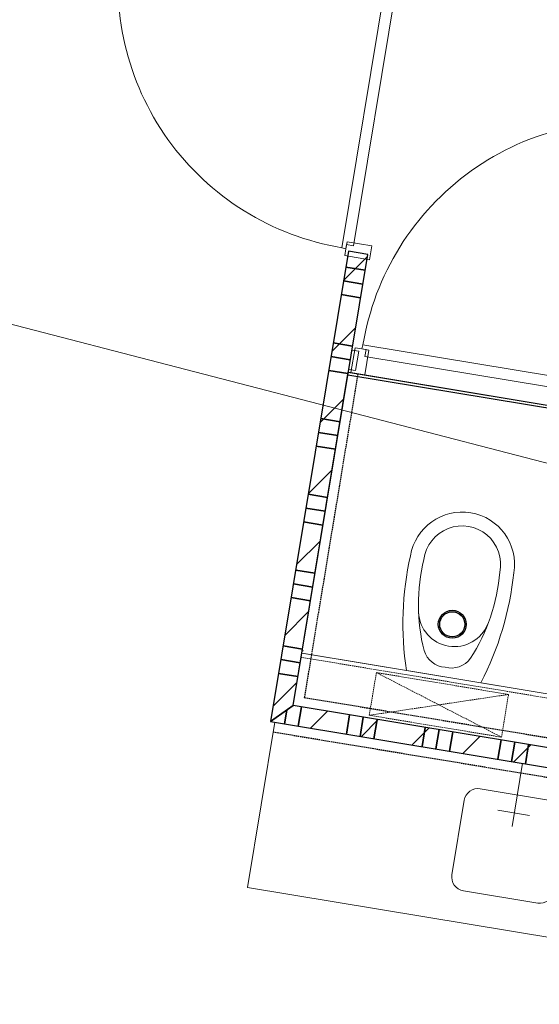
# Model space of a CAD drawing. Extents: x -1000932 to 2054797, y 285738 to 764020.
# Tile 55 of 256: x -304828 to -302967, y 552660 to 556187. Entities that reach past the tile are written whole.
import ezdxf

# ---------------------------------------------------------------- set-up
doc = ezdxf.new("R2010")
doc.units = 0
doc.header["$MEASUREMENT"] = 0
doc.set_wipeout_variables(frame=1)
doc.linetypes.add('DASHED', pattern=[0.75, 0.5, -0.25])
doc.layers.add('31.', color=7, linetype='CONTINUOUS')
doc.layers.add('HATCH_REACTORS', color=7, linetype='CONTINUOUS')
doc.layers.add('T05', color=84, linetype='CONTINUOUS', lineweight=0)
pattern_1 = [(45, (-31791.21, 918770.12), (106.06602, -106.066015), [])]

msp = doc.modelspace()

# ---------------------------------------------------------------- hatches: boundary and pattern name
at = {"layer": '31.', "linetype": 'Continuous'}
h = msp.add_hatch(dxfattribs=at)
h.set_pattern_fill('ARKEY_P_050A40_12', style=0, pattern_type=0)
h.set_pattern_definition(pattern_1)
h.paths.add_polyline_path([(-303929.213, 553672.654), (-303848.744, 553730.279), (-303581.588, 555345.842), (-303650.651, 555357.279)], flags=0)
h = msp.add_hatch(dxfattribs=at)
h.set_pattern_fill('ARKEY_P_050A40_12', style=0, pattern_type=0)
h.set_pattern_definition(pattern_1)
h.paths.add_polyline_path([(-302843.963, 553493.186), (-302832.526, 553562.248), (-303848.744, 553730.279), (-303929.213, 553672.654)], flags=0)
h = msp.add_hatch(dxfattribs=at)
h.set_pattern_fill('ARKEY_P_050A40_12', style=0, pattern_type=0)
h.set_pattern_definition(pattern_1)
h.paths.add_polyline_path([(-302843.963, 553493.186), (-302832.526, 553562.248), (-303848.744, 553730.279), (-303929.213, 553672.654)], flags=0)

# ---------------------------------------------------------------- linework, layer by layer
at = {"layer": '31.', "color": 7, "linetype": 'Continuous', "lineweight": 35}
for p, q in [((-303660.026, 555300.561), (-303590.963, 555289.123)), ((-303660.026, 555300.561), (-303590.963, 555289.123)), ((-303660.026, 555300.561), (-303590.963, 555289.123)), ((-303660.026, 555300.561), (-303590.963, 555289.123)), ((-303668.182, 555251.217), (-303599.119, 555239.811)), ((-303668.182, 555251.217), (-303599.119, 555239.811)), ((-303676.338, 555201.904), (-303607.276, 555190.467)), ((-303676.338, 555201.904), (-303607.276, 555190.467)), ((-303704.901, 555029.248), (-303635.838, 555017.811)), ((-303704.901, 555029.248), (-303635.838, 555017.811)), ((-303704.901, 555029.248), (-303635.838, 555017.811)), ((-303704.901, 555029.248), (-303635.838, 555017.811)), ((-303713.057, 554979.904), (-303643.994, 554968.498)), ((-303713.057, 554979.904), (-303643.994, 554968.498)), ((-303721.213, 554930.592), (-303652.151, 554919.154)), ((-303721.213, 554930.592), (-303652.151, 554919.154)), ((-303749.744, 554757.936), (-303680.682, 554746.498)), ((-303749.744, 554757.936), (-303680.682, 554746.498)), ((-303749.744, 554757.936), (-303680.682, 554746.498)), ((-303749.744, 554757.936), (-303680.682, 554746.498)), ((-303757.901, 554708.592), (-303688.869, 554697.186)), ((-303757.901, 554708.592), (-303688.869, 554697.186)), ((-303766.088, 554659.279), (-303697.026, 554647.842)), ((-303766.088, 554659.279), (-303697.026, 554647.842)), ((-303794.619, 554486.623), (-303725.557, 554475.186)), ((-303794.619, 554486.623), (-303725.557, 554475.186)), ((-303794.619, 554486.623), (-303725.557, 554475.186)), ((-303794.619, 554486.623), (-303725.557, 554475.186)), ((-303802.776, 554437.279), (-303733.713, 554425.873)), ((-303802.776, 554437.279), (-303733.713, 554425.873)), ((-303810.932, 554387.936), (-303741.869, 554376.529)), ((-303810.932, 554387.936), (-303741.869, 554376.529)), ((-303839.463, 554215.279), (-303770.432, 554203.873)), ((-303839.463, 554215.279), (-303770.432, 554203.873)), ((-303839.463, 554215.279), (-303770.432, 554203.873)), ((-303839.463, 554215.279), (-303770.432, 554203.873)), ((-303847.619, 554165.967), (-303778.588, 554154.529)), ((-303847.619, 554165.967), (-303778.588, 554154.529)), ((-303855.776, 554116.623), (-303786.744, 554105.217)), ((-303855.776, 554116.623), (-303786.744, 554105.217)), ((-303884.338, 553943.967), (-303815.307, 553932.561)), ((-303884.338, 553943.967), (-303815.307, 553932.561)), ((-303892.494, 553894.654), (-303823.463, 553883.217)), ((-303900.651, 553845.311), (-303831.619, 553833.904)), ((-303900.651, 553845.311), (-303831.619, 553833.904)), ((-303879.869, 553664.498), (-303871.713, 553713.811)), ((-303879.869, 553664.498), (-303871.713, 553713.811)), ((-303830.557, 553656.342), (-303819.119, 553725.373)), ((-303830.557, 553656.342), (-303819.119, 553725.373)), ((-303657.901, 553627.779), (-303646.463, 553696.811)), ((-303657.901, 553627.779), (-303646.463, 553696.811)), ((-303657.901, 553627.779), (-303646.463, 553696.811)), ((-303657.901, 553627.779), (-303646.463, 553696.811)), ((-303608.557, 553619.623), (-303597.151, 553688.654)), ((-303608.557, 553619.623), (-303597.151, 553688.654)), ((-303559.244, 553611.467), (-303547.807, 553680.498)), ((-303559.244, 553611.467), (-303547.807, 553680.498)), ((-303386.588, 553582.904), (-303375.151, 553651.936)), ((-303386.588, 553582.904), (-303375.151, 553651.936)), ((-303386.588, 553582.904), (-303375.151, 553651.936)), ((-303386.588, 553582.904), (-303375.151, 553651.936)), ((-303337.244, 553574.748), (-303325.838, 553643.811)), ((-303337.244, 553574.748), (-303325.838, 553643.811)), ((-303287.932, 553566.592), (-303276.494, 553635.654)), ((-303287.932, 553566.592), (-303276.494, 553635.654)), ((-303115.276, 553538.061), (-303103.838, 553607.123)), ((-303115.276, 553538.061), (-303103.838, 553607.123)), ((-303115.276, 553538.061), (-303103.838, 553607.123)), ((-303115.276, 553538.061), (-303103.838, 553607.123)), ((-303065.932, 553529.904), (-303054.526, 553598.967)), ((-303065.932, 553529.904), (-303054.526, 553598.967)), ((-303016.588, 553521.748), (-303005.182, 553590.811)), ((-303016.588, 553521.748), (-303005.182, 553590.811))]:
    msp.add_line(p, q, dxfattribs=at)
at = {"layer": '31.', "color": 253, "linetype": 'Continuous', "lineweight": 25}
for p, q in [((-303652.963, 554914.186), (-302636.776, 554746.154)), ((-303816.119, 553927.592), (-302799.901, 553759.561))]:
    msp.add_line(p, q, dxfattribs=at)
at = {"layer": '31.', "color": 7, "linetype": 'Continuous', "lineweight": 13, "ltscale": 10}
for points in [[(-303673.869, 555369.967, -0.41421358), (-304463.369, 556472.311), (-303517.463, 556315.873)], [(-303673.869, 555369.967, -0.41421358), (-304463.369, 556472.311), (-303517.463, 556315.873)], [(-303598.432, 555021.811, -0.41421358), (-302496.088, 555811.311), (-302652.526, 554865.404)], [(-303598.432, 555021.811, -0.41421358), (-302496.088, 555811.311), (-302652.526, 554865.404)]]:
    msp.add_lwpolyline(points, format="xyb", dxfattribs=at)
at = {"layer": '31.', "color": 7, "linetype": 'Continuous', "lineweight": 18, "ltscale": 10}
for points in [[(-303632.213, 555376.779), (-303480.432, 556294.561), (-303505.088, 556298.623), (-303502.651, 556313.436), (-303517.463, 556315.873), (-303673.963, 555369.373), (-303659.307, 555366.061), (-303656.869, 555380.842), (-303632.213, 555376.779)], [(-303632.213, 555376.779), (-303480.432, 556294.561), (-303505.088, 556298.623), (-303502.651, 556313.436), (-303517.463, 556315.873), (-303673.963, 555369.373), (-303659.307, 555366.061), (-303656.869, 555380.842), (-303632.213, 555376.779)], [(-303650.651, 555357.279), (-303929.213, 553672.654)], [(-303848.744, 553730.279), (-303581.588, 555345.842)], [(-303581.588, 555345.842), (-303650.651, 555357.279)], [(-303581.588, 555345.842), (-303650.651, 555357.279)], [(-303591.619, 554980.154), (-302673.838, 554828.373), (-302669.776, 554853.029), (-302654.963, 554850.592), (-302652.526, 554865.404), (-303599.026, 555021.904), (-303602.338, 555007.248), (-303587.557, 555004.811), (-303591.619, 554980.154)], [(-303591.619, 554980.154), (-302673.838, 554828.373), (-302669.776, 554853.029), (-302654.963, 554850.592), (-302652.526, 554865.404), (-303599.026, 555021.904), (-303602.338, 555007.248), (-303587.557, 555004.811), (-303591.619, 554980.154)], [(-303643.963, 554968.529), (-303638.276, 555003.061), (-303613.588, 554998.998), (-303625.026, 554929.936), (-303649.682, 554933.998), (-303643.963, 554968.529)], [(-303643.963, 554968.529), (-303638.276, 555003.061), (-303613.588, 554998.998), (-303625.026, 554929.936), (-303649.682, 554933.998), (-303643.963, 554968.529)], [(-302694.307, 554765.873), (-303592.119, 554914.342)], [(-302832.526, 553562.248), (-303848.744, 553730.279)], [(-302832.526, 553562.248), (-303848.744, 553730.279)], [(-303929.213, 553672.654), (-302843.963, 553493.186)], [(-303929.213, 553672.654), (-302843.963, 553493.186)], [(-303914.432, 553670.186), (-304012.307, 553078.248), (-301644.463, 552686.686), (-301546.588, 553278.623)], [(-303914.432, 553670.186), (-304012.307, 553078.248), (-301644.463, 552686.686), (-301546.588, 553278.623)], [(-303026.494, 553523.373), (-303063.994, 553296.436)], [(-303026.494, 553523.373), (-303063.994, 553296.436)], [(-303115.057, 553355.561), (-303001.588, 553336.811)], [(-303115.057, 553355.561), (-303001.588, 553336.811)]]:
    msp.add_lwpolyline(points, dxfattribs=at)
for points in [[(-303659.276, 555366.311), (-303655.213, 555390.967), (-303566.401, 555376.279), (-303574.557, 555326.936), (-303663.369, 555341.623)], [(-303659.276, 555366.311), (-303655.213, 555390.967), (-303566.401, 555376.279), (-303574.557, 555326.936), (-303663.369, 555341.623)], [(-303602.088, 555007.217), (-303577.432, 555003.154), (-303592.119, 554914.342), (-303641.432, 554922.498), (-303626.776, 555011.311)], [(-303602.088, 555007.217), (-303577.432, 555003.154), (-303592.119, 554914.342), (-303641.432, 554922.498), (-303626.776, 555011.311)]]:
    msp.add_lwpolyline(points, close=True, dxfattribs=at)
at = {"layer": '31.', "color": 7, "linetype": 'DASHED', "lineweight": 25, "ltscale": 10}
msp.add_lwpolyline([(-303920.119, 553635.654), (-301552.276, 553244.092)], dxfattribs=at)
msp.add_lwpolyline([(-303920.119, 553635.654), (-301552.276, 553244.092)], dxfattribs=at)
at = {"layer": '31.', "color": 7, "linetype": 'Continuous', "lineweight": 18, "ltscale": 10}
msp.add_lwpolyline([(-303178.432, 553431.936), (-302912.057, 553387.873, -0.41421361), (-302870.869, 553330.404), (-302914.932, 553063.998, -0.41421361), (-302972.401, 553022.842), (-303238.807, 553066.873, -0.41421361), (-303279.963, 553124.373), (-303235.932, 553390.748, -0.41421361), (-303178.432, 553431.936)], format="xyb", dxfattribs=at)
msp.add_lwpolyline([(-303178.432, 553431.936), (-302912.057, 553387.873, -0.41421361), (-302870.869, 553330.404), (-302914.932, 553063.998, -0.41421361), (-302972.401, 553022.842), (-303238.807, 553066.873, -0.41421361), (-303279.963, 553124.373), (-303235.932, 553390.748, -0.41421361), (-303178.432, 553431.936)], format="xyb", dxfattribs=at)
at = {"layer": 'HATCH_REACTORS', "ltscale": 10}
for points in [[(-303929.213, 553672.654), (-303848.744, 553730.279), (-303581.588, 555345.842), (-303650.651, 555357.279)], [(-303929.213, 553672.654), (-303848.744, 553730.279), (-303581.588, 555345.842), (-303650.651, 555357.279)], [(-303929.213, 553672.654), (-303848.744, 553730.279), (-303581.588, 555345.842), (-303650.651, 555357.279)], [(-302832.526, 553562.248), (-303848.744, 553730.279), (-303651.307, 554924.123), (-302635.119, 554756.092)], [(-302832.526, 553562.248), (-303848.744, 553730.279), (-303651.307, 554924.123), (-302635.119, 554756.092)], [(-302843.963, 553493.186), (-302832.526, 553562.248), (-303848.744, 553730.279), (-303929.213, 553672.654)], [(-302843.963, 553493.186), (-302832.526, 553562.248), (-303848.744, 553730.279), (-303929.213, 553672.654)], [(-302843.963, 553493.186), (-302832.526, 553562.248), (-303848.744, 553730.279), (-303929.213, 553672.654)], [(-302843.963, 553493.186), (-302832.526, 553562.248), (-303848.744, 553730.279), (-303929.213, 553672.654)], [(-302843.963, 553493.186), (-302832.526, 553562.248), (-303848.744, 553730.279), (-303929.213, 553672.654)], [(-302843.963, 553493.186), (-302832.526, 553562.248), (-303848.744, 553730.279), (-303929.213, 553672.654)]]:
    msp.add_lwpolyline(points, close=True, dxfattribs=at)
at = {"layer": 'T05', "flags": 128}
msp.add_lwpolyline([(-346971.734, 567710.921), (-341389.223, 564566.247), (-289261.158, 551051.497)], dxfattribs=at)

# ---------------------------------------------------------------- next in the draw order: wipeouts: each hides what was drawn before it
msp.add_wipeout([(-303812.807, 553916.936), (-303807.901, 553946.529), (-302817.744, 553782.779), (-302822.651, 553753.186)]).dxf.layer = '31.'

# ---------------------------------------------------------------- next in the draw order: hatches: boundary and pattern name
at = {"layer": '31.', "linetype": 'Continuous'}
h = msp.add_hatch(dxfattribs=at)
h.set_pattern_fill('ARKEY_P_050A40_12', style=0, pattern_type=0)
h.set_pattern_definition(pattern_1)
h.paths.add_polyline_path([(-303929.213, 553672.654), (-303848.744, 553730.279), (-303581.588, 555345.842), (-303650.651, 555357.279)], flags=0)

# ---------------------------------------------------------------- next in the draw order: linework, layer by layer
at = {"layer": '31.', "color": 7, "linetype": 'Continuous', "lineweight": 35}
for p, q in [((-303884.338, 553943.967), (-303815.307, 553932.561)), ((-303884.338, 553943.967), (-303815.307, 553932.561)), ((-303892.494, 553894.654), (-303823.463, 553883.217))]:
    msp.add_line(p, q, dxfattribs=at)
at = {"layer": '31.', "color": 7, "linetype": 'Continuous', "lineweight": 18, "ltscale": 10}
for points in [[(-303650.651, 555357.279), (-303929.213, 553672.654)], [(-303848.744, 553730.279), (-303581.588, 555345.842)]]:
    msp.add_lwpolyline(points, dxfattribs=at)
at = {"layer": '31.', "color": 7, "linetype": 'DASHED', "lineweight": 18, "ltscale": 10}
msp.add_lwpolyline([(-303076.932, 553769.904), (-303575.776, 553695.279)], dxfattribs=at)
at = {"layer": 'HATCH_REACTORS', "ltscale": 10}
msp.add_lwpolyline([(-303929.213, 553672.654), (-303848.744, 553730.279), (-303581.588, 555345.842), (-303650.651, 555357.279)], close=True, dxfattribs=at)
msp.add_lwpolyline([(-303929.213, 553672.654), (-303848.744, 553730.279), (-303581.588, 555345.842), (-303650.651, 555357.279)], close=True, dxfattribs=at)
msp.add_lwpolyline([(-303929.213, 553672.654), (-303848.744, 553730.279), (-303581.588, 555345.842), (-303650.651, 555357.279)], close=True, dxfattribs=at)

# ---------------------------------------------------------------- next in the draw order: wipeouts: each hides what was drawn before it
msp.add_wipeout([(-303309.651, 553833.717), (-303442.838, 553855.748), (-303444.713, 553868.529), (-303446.432, 553881.311), (-303448.026, 553894.123), (-303449.463, 553906.967), (-303450.744, 553919.811), (-303451.869, 553932.686), (-303452.838, 553945.561), (-303453.682, 553958.467), (-303454.369, 553971.342), (-303454.869, 553984.248), (-303455.244, 553997.186), (-303455.463, 554010.092), (-303455.557, 554022.998), (-303455.463, 554035.904), (-303455.244, 554048.842), (-303454.838, 554061.748), (-303454.307, 554074.654), (-303453.619, 554087.529), (-303452.776, 554100.436), (-303451.776, 554113.311), (-303450.651, 554126.186), (-303449.338, 554139.029), (-303447.901, 554151.842), (-303446.307, 554164.686), (-303444.557, 554177.467), (-303442.651, 554190.248), (-303440.619, 554202.998), (-303438.432, 554215.717), (-303436.088, 554228.436), (-303433.588, 554241.092), (-303430.932, 554253.748), (-303428.151, 554266.342), (-303426.432, 554275.404), (-303424.276, 554284.342), (-303421.651, 554293.154), (-303418.619, 554301.842), (-303415.182, 554310.373), (-303411.307, 554318.748), (-303407.026, 554326.873), (-303402.369, 554334.811), (-303397.307, 554342.498), (-303391.901, 554349.936), (-303386.088, 554357.092), (-303379.963, 554363.967), (-303373.526, 554370.529), (-303366.744, 554376.779), (-303359.682, 554382.654), (-303352.338, 554388.186), (-303344.713, 554393.373), (-303336.869, 554398.154), (-303328.776, 554402.561), (-303320.494, 554406.561), (-303312.026, 554410.154), (-303303.369, 554413.342), (-303294.588, 554416.061), (-303285.682, 554418.373), (-303276.682, 554420.248), (-303267.588, 554421.654), (-303258.432, 554422.654), (-303249.244, 554423.154), (-303240.026, 554423.248), (-303230.838, 554422.873), (-303221.682, 554422.029), (-303212.557, 554420.748)]).dxf.layer = '31.'

# ---------------------------------------------------------------- next in the draw order: wipeouts: each hides what was drawn before it
msp.add_wipeout([(-303309.651, 553833.717), (-303176.432, 553811.686), (-303170.557, 553823.186), (-303164.776, 553834.748), (-303159.151, 553846.373), (-303153.682, 553858.061), (-303148.338, 553869.811), (-303143.119, 553881.623), (-303138.026, 553893.498), (-303133.119, 553905.436), (-303128.307, 553917.436), (-303123.651, 553929.498), (-303119.151, 553941.592), (-303114.776, 553953.748), (-303110.557, 553965.967), (-303106.494, 553978.217), (-303102.557, 553990.498), (-303098.744, 554002.842), (-303095.119, 554015.248), (-303091.619, 554027.686), (-303088.244, 554040.154), (-303085.057, 554052.654), (-303081.994, 554065.217), (-303079.088, 554077.779), (-303076.307, 554090.404), (-303073.713, 554103.061), (-303071.244, 554115.748), (-303068.901, 554128.436), (-303066.744, 554141.186), (-303064.744, 554153.936), (-303062.869, 554166.717), (-303061.151, 554179.498), (-303059.588, 554192.342), (-303058.151, 554205.154), (-303056.869, 554214.279), (-303056.057, 554223.436), (-303055.682, 554232.654), (-303055.744, 554241.842), (-303056.276, 554251.029), (-303057.244, 554260.186), (-303058.682, 554269.279), (-303060.526, 554278.279), (-303062.838, 554287.186), (-303065.588, 554295.998), (-303068.744, 554304.623), (-303072.338, 554313.092), (-303076.338, 554321.373), (-303080.744, 554329.467), (-303085.526, 554337.311), (-303090.713, 554344.936), (-303096.244, 554352.279), (-303102.151, 554359.342), (-303108.369, 554366.123), (-303114.932, 554372.592), (-303121.807, 554378.717), (-303128.963, 554384.498), (-303136.401, 554389.904), (-303144.088, 554394.967), (-303152.026, 554399.623), (-303160.182, 554403.904), (-303168.526, 554407.779), (-303177.057, 554411.217), (-303185.744, 554414.248), (-303194.588, 554416.873), (-303203.526, 554419.029), (-303212.557, 554420.748)]).dxf.layer = '31.'

# ---------------------------------------------------------------- next in the draw order: linework, layer by layer
at = {"layer": '31.', "color": 253, "linetype": 'Continuous', "lineweight": 25}
msp.add_line((-303816.119, 553927.592), (-302799.901, 553759.561), dxfattribs=at)
at = {"layer": '31.', "color": 7, "linetype": 'DASHED', "lineweight": 25, "ltscale": 10}
msp.add_lwpolyline([(-303616.776, 554918.436), (-303808.494, 553759.123), (-302861.369, 553602.498), (-302669.651, 554761.811)], dxfattribs=at)
at = {"layer": '31.', "color": 7, "linetype": 'Continuous', "lineweight": 18, "ltscale": 10}
for points in [[(-303442.838, 553855.748), (-303176.432, 553811.686, 0.09429178), (-303058.151, 554205.154, 0.99999885), (-303428.151, 554266.342, 0.09427324), (-303442.838, 553855.748)], [(-303304.088, 553867.248, 0.31080859), (-303213.619, 553899.436, 0.12355408), (-303108.119, 554207.717, 1.04162338), (-303380.026, 554252.686, 0.12353266), (-303379.369, 553926.842, 0.31080931), (-303304.088, 553867.248)], [(-303399.276, 554063.936, 0.8108893), (-303151.276, 554023.061)]]:
    msp.add_lwpolyline(points, format="xyb", dxfattribs=at)
at = {"layer": '31.', "color": 7, "linetype": 'DASHED', "lineweight": 18, "ltscale": 10}
for points in [[(-302803.994, 553734.904), (-303820.182, 553902.936)], [(-303550.494, 553848.217), (-303102.213, 553616.967)]]:
    msp.add_lwpolyline(points, dxfattribs=at)
at = {"layer": '31.', "color": 7, "linetype": 'Continuous', "lineweight": 18, "ltscale": 10}
msp.add_lwpolyline([(-302801.526, 553749.686), (-303817.744, 553917.748)], dxfattribs=at)
at = {"layer": '31.', "color": 7, "linetype": 'DASHED', "lineweight": 18, "ltscale": 10}
msp.add_lwpolyline([(-303550.494, 553848.217), (-303575.776, 553695.279), (-303102.213, 553616.967), (-303076.932, 553769.904)], close=True, dxfattribs=at)
at = {"layer": '31.', "color": 7, "linetype": 'Continuous'}
for radius in [50.013, 45.009]:
    msp.add_circle((-303278.651, 554021.186), radius, dxfattribs=at)
at = {"layer": 'HATCH_REACTORS', "ltscale": 10}
msp.add_lwpolyline([(-302832.526, 553562.248), (-303848.744, 553730.279), (-303651.307, 554924.123), (-302635.119, 554756.092)], close=True, dxfattribs=at)
msp.add_lwpolyline([(-302832.526, 553562.248), (-303848.744, 553730.279), (-303651.307, 554924.123), (-302635.119, 554756.092)], close=True, dxfattribs=at)

# ---------------------------------------------------------------- next in the draw order: wipeouts: each hides what was drawn before it
msp.add_wipeout([(-303812.807, 553916.936), (-303807.901, 553946.529), (-302817.744, 553782.779), (-302822.651, 553753.186)]).dxf.layer = '31.'

# ---------------------------------------------------------------- next in the draw order: linework, layer by layer
at = {"layer": '31.', "color": 7, "linetype": 'DASHED', "lineweight": 18, "ltscale": 10}
msp.add_lwpolyline([(-303076.932, 553769.904), (-303575.776, 553695.279)], dxfattribs=at)

# ---------------------------------------------------------------- next in the draw order: wipeouts: each hides what was drawn before it
msp.add_wipeout([(-303309.651, 553833.717), (-303442.838, 553855.748), (-303444.713, 553868.529), (-303446.432, 553881.311), (-303448.026, 553894.123), (-303449.463, 553906.967), (-303450.744, 553919.811), (-303451.869, 553932.686), (-303452.838, 553945.561), (-303453.682, 553958.467), (-303454.369, 553971.342), (-303454.869, 553984.248), (-303455.244, 553997.186), (-303455.463, 554010.092), (-303455.557, 554022.998), (-303455.463, 554035.904), (-303455.244, 554048.842), (-303454.838, 554061.748), (-303454.307, 554074.654), (-303453.619, 554087.529), (-303452.776, 554100.436), (-303451.776, 554113.311), (-303450.651, 554126.186), (-303449.338, 554139.029), (-303447.901, 554151.842), (-303446.307, 554164.686), (-303444.557, 554177.467), (-303442.651, 554190.248), (-303440.619, 554202.998), (-303438.432, 554215.717), (-303436.088, 554228.436), (-303433.588, 554241.092), (-303430.932, 554253.748), (-303428.151, 554266.342), (-303426.432, 554275.404), (-303424.276, 554284.342), (-303421.651, 554293.154), (-303418.619, 554301.842), (-303415.182, 554310.373), (-303411.307, 554318.748), (-303407.026, 554326.873), (-303402.369, 554334.811), (-303397.307, 554342.498), (-303391.901, 554349.936), (-303386.088, 554357.092), (-303379.963, 554363.967), (-303373.526, 554370.529), (-303366.744, 554376.779), (-303359.682, 554382.654), (-303352.338, 554388.186), (-303344.713, 554393.373), (-303336.869, 554398.154), (-303328.776, 554402.561), (-303320.494, 554406.561), (-303312.026, 554410.154), (-303303.369, 554413.342), (-303294.588, 554416.061), (-303285.682, 554418.373), (-303276.682, 554420.248), (-303267.588, 554421.654), (-303258.432, 554422.654), (-303249.244, 554423.154), (-303240.026, 554423.248), (-303230.838, 554422.873), (-303221.682, 554422.029), (-303212.557, 554420.748)]).dxf.layer = '31.'

# ---------------------------------------------------------------- next in the draw order: wipeouts: each hides what was drawn before it
msp.add_wipeout([(-303309.651, 553833.717), (-303176.432, 553811.686), (-303170.557, 553823.186), (-303164.776, 553834.748), (-303159.151, 553846.373), (-303153.682, 553858.061), (-303148.338, 553869.811), (-303143.119, 553881.623), (-303138.026, 553893.498), (-303133.119, 553905.436), (-303128.307, 553917.436), (-303123.651, 553929.498), (-303119.151, 553941.592), (-303114.776, 553953.748), (-303110.557, 553965.967), (-303106.494, 553978.217), (-303102.557, 553990.498), (-303098.744, 554002.842), (-303095.119, 554015.248), (-303091.619, 554027.686), (-303088.244, 554040.154), (-303085.057, 554052.654), (-303081.994, 554065.217), (-303079.088, 554077.779), (-303076.307, 554090.404), (-303073.713, 554103.061), (-303071.244, 554115.748), (-303068.901, 554128.436), (-303066.744, 554141.186), (-303064.744, 554153.936), (-303062.869, 554166.717), (-303061.151, 554179.498), (-303059.588, 554192.342), (-303058.151, 554205.154), (-303056.869, 554214.279), (-303056.057, 554223.436), (-303055.682, 554232.654), (-303055.744, 554241.842), (-303056.276, 554251.029), (-303057.244, 554260.186), (-303058.682, 554269.279), (-303060.526, 554278.279), (-303062.838, 554287.186), (-303065.588, 554295.998), (-303068.744, 554304.623), (-303072.338, 554313.092), (-303076.338, 554321.373), (-303080.744, 554329.467), (-303085.526, 554337.311), (-303090.713, 554344.936), (-303096.244, 554352.279), (-303102.151, 554359.342), (-303108.369, 554366.123), (-303114.932, 554372.592), (-303121.807, 554378.717), (-303128.963, 554384.498), (-303136.401, 554389.904), (-303144.088, 554394.967), (-303152.026, 554399.623), (-303160.182, 554403.904), (-303168.526, 554407.779), (-303177.057, 554411.217), (-303185.744, 554414.248), (-303194.588, 554416.873), (-303203.526, 554419.029), (-303212.557, 554420.748)]).dxf.layer = '31.'

# ---------------------------------------------------------------- next in the draw order: linework, layer by layer
at = {"layer": '31.', "color": 7, "linetype": 'DASHED', "lineweight": 25, "ltscale": 10}
msp.add_lwpolyline([(-303616.776, 554918.436), (-303808.494, 553759.123), (-302861.369, 553602.498), (-302669.651, 554761.811)], dxfattribs=at)
at = {"layer": '31.', "color": 7, "linetype": 'Continuous', "lineweight": 18, "ltscale": 10}
for points in [[(-303442.838, 553855.748), (-303176.432, 553811.686, 0.09429178), (-303058.151, 554205.154, 0.99999885), (-303428.151, 554266.342, 0.09427324), (-303442.838, 553855.748)], [(-303304.088, 553867.248, 0.31080859), (-303213.619, 553899.436, 0.12355408), (-303108.119, 554207.717, 1.04162338), (-303380.026, 554252.686, 0.12353266), (-303379.369, 553926.842, 0.31080931), (-303304.088, 553867.248)], [(-303399.276, 554063.936, 0.8108893), (-303151.276, 554023.061)]]:
    msp.add_lwpolyline(points, format="xyb", dxfattribs=at)
at = {"layer": '31.', "color": 7, "linetype": 'DASHED', "lineweight": 18, "ltscale": 10}
for points in [[(-302803.994, 553734.904), (-303820.182, 553902.936)], [(-303550.494, 553848.217), (-303102.213, 553616.967)]]:
    msp.add_lwpolyline(points, dxfattribs=at)
at = {"layer": '31.', "color": 7, "linetype": 'Continuous', "lineweight": 18, "ltscale": 10}
msp.add_lwpolyline([(-302801.526, 553749.686), (-303817.744, 553917.748)], dxfattribs=at)
at = {"layer": '31.', "color": 7, "linetype": 'DASHED', "lineweight": 18, "ltscale": 10}
msp.add_lwpolyline([(-303550.494, 553848.217), (-303575.776, 553695.279), (-303102.213, 553616.967), (-303076.932, 553769.904)], close=True, dxfattribs=at)
at = {"layer": '31.', "color": 7, "linetype": 'Continuous'}
for radius in [50.013, 45.009]:
    msp.add_circle((-303278.651, 554021.186), radius, dxfattribs=at)

doc.saveas('drawing.dxf')
